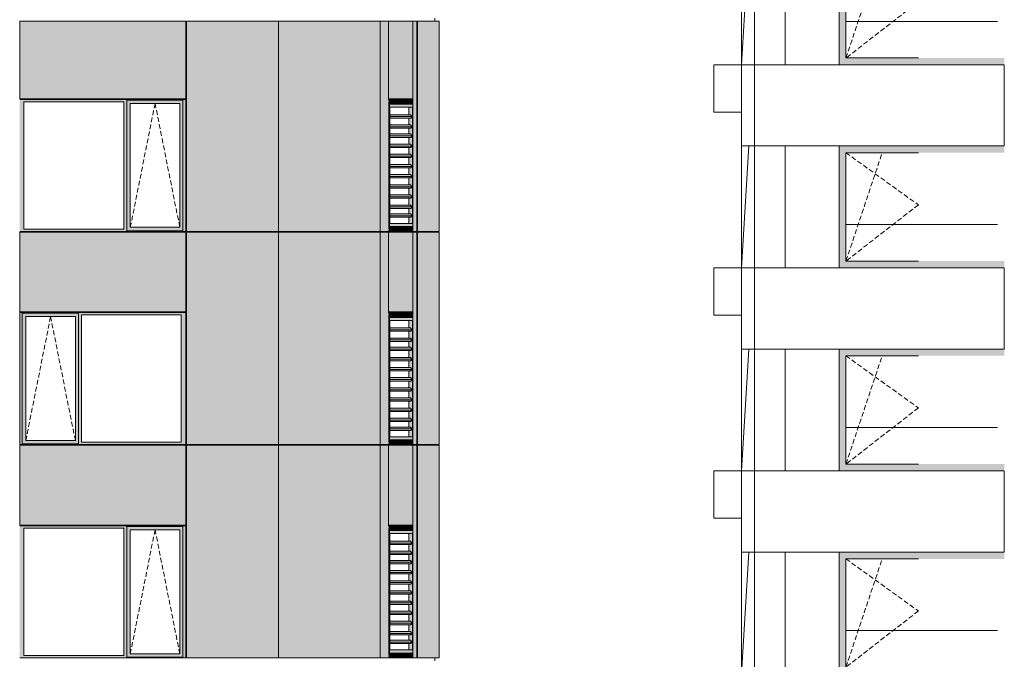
# Model space of a CAD drawing. Header units: millimetres. Extents: x -2957 to 755902, y -5565 to 302042.
# Tile 17 of 65: x 13767 to 28316, y 39276 to 48726. Entities that reach past the tile are written whole.
import ezdxf

# ---------------------------------------------------------------- set-up
doc = ezdxf.new("R2010")
doc.units = ezdxf.units.MM
doc.header["$MEASUREMENT"] = 0
doc.header["$XCLIPFRAME"] = 0
doc.linetypes.add('OO_EOIAAY', pattern=[105.833361, 70.555568, -35.277793])
doc.layers.add('0_Ном._пера__1', color=7, linetype='Continuous', lineweight=0)
doc.layers.add('0_Ном._пера__120', color=7, linetype='Continuous', lineweight=0)
doc.layers.add('0_Ном._пера__161', color=7, linetype='Continuous', lineweight=13, true_color=0x6a6a6a)
doc.layers.add('АР-Стены_внешние_.АР_Ном._пера__214', color=7, linetype='Continuous', lineweight=0, true_color=0xe2eaf1)
picture_1 = doc.add_image_def('image2.png', size_in_pixel=(725, 814))
picture_2 = doc.add_image_def('image4.png', size_in_pixel=(729, 823))
picture_3 = doc.add_image_def('image3.png', size_in_pixel=(734, 827))

msp = doc.modelspace()

# ---------------------------------------------------------------- hatches: boundary and pattern name
at = {"layer": '0_Ном._пера__1', "linetype": 'Continuous', "lineweight": 0, "true_color": 0x000000}
for points in [[(13767.129, 47548.425), (13767.129, 47513.425), (13829.5, 47513.425), (15304.782, 47513.425), (15348.928, 47513.425), (15348.928, 47538.425), (16177.889, 47538.425), (16177.889, 47513.425), (16222.035, 47513.425), (16222.035, 47548.425)], [(13829.5, 47513.425), (13767.129, 47513.425), (13767.129, 45633.425), (13829.5, 45633.425)], [(15348.928, 47513.425), (15304.782, 47513.425), (15304.782, 45633.425), (15348.928, 45633.425)], [(15348.928, 47538.425), (15348.928, 47488.425), (15402.827, 47488.425), (16133.686, 47488.425), (16177.889, 47488.425), (16177.889, 47538.425)], [(15348.928, 45658.425), (15401.857, 45658.425), (15401.857, 47488.425), (15348.928, 47488.425)], [(16133.686, 47488.425), (16133.686, 45658.425), (16177.889, 45658.425), (16177.889, 47488.425)], [(16177.889, 45633.425), (16222.035, 45633.425), (16222.035, 47513.425), (16177.889, 47513.425)], [(19214.502, 47548.425), (19219.291, 47508.425), (19305.145, 47508.425), (19305.145, 47548.425)], [(19219.291, 47508.425), (19214.502, 47548.425), (19214.502, 45598.422), (19219.291, 45638.422)], [(19295.217, 47508.425), (19219.291, 47508.425), (19219.291, 47478.425), (19295.217, 47478.425)], [(19219.291, 47478.425), (19219.291, 45668.422), (19232.812, 45668.422), (19232.812, 47478.425)], [(19438.912, 47508.425), (19295.217, 47508.425), (19295.217, 47478.425), (19438.912, 47478.425)], [(19448.84, 47508.425), (19448.84, 47548.425), (19305.145, 47548.425), (19305.145, 47508.425)], [(19438.912, 47508.425), (19438.912, 47478.425), (19555.76, 47478.425), (19559.352, 47508.425)], [(19575.616, 47548.425), (19448.84, 47548.425), (19448.84, 47508.425), (19569.28, 47508.425)], [(19559.352, 47508.425), (19555.76, 47478.425), (19559.352, 47478.425)], [(19559.352, 47508.425), (19559.352, 47478.425), (19569.28, 47478.425), (19569.28, 47508.425)], [(19569.28, 47478.425), (19570.42, 47478.425), (19575.616, 47478.425), (19575.616, 47548.425), (19569.28, 47508.425)], [(19238.2, 47293.888), (19567.496, 47293.888), (19539.415, 47322.172), (19238.2, 47322.172)], [(19238.2, 47272.675), (19546.435, 47272.675), (19567.496, 47293.888), (19238.2, 47293.888)], [(19238.2, 47143.888), (19567.496, 47143.888), (19539.415, 47172.172), (19238.2, 47172.172)], [(19567.496, 47143.888), (19238.2, 47143.888), (19238.2, 47122.675), (19546.435, 47122.675)], [(19238.2, 47008.888), (19567.496, 47008.888), (19539.415, 47037.172), (19238.2, 47037.172)], [(19238.2, 46987.675), (19546.435, 46987.675), (19567.496, 47008.888), (19238.2, 47008.888)], [(19238.2, 46858.888), (19567.496, 46858.888), (19539.415, 46887.172), (19238.2, 46887.172)], [(19238.2, 46837.675), (19546.435, 46837.675), (19567.496, 46858.888), (19238.2, 46858.888)], [(19238.2, 46708.888), (19567.496, 46708.888), (19539.415, 46737.172), (19238.2, 46737.172)], [(19238.2, 46687.675), (19546.435, 46687.675), (19567.496, 46708.888), (19238.2, 46708.888)], [(19238.2, 46558.888), (19567.496, 46558.888), (19539.415, 46587.172), (19238.2, 46587.172)], [(19567.496, 46558.888), (19238.2, 46558.888), (19238.2, 46537.675), (19546.435, 46537.675)], [(19238.2, 46408.888), (19567.496, 46408.888), (19539.415, 46437.172), (19238.2, 46437.172)], [(19567.496, 46408.888), (19238.2, 46408.888), (19238.2, 46387.675), (19546.435, 46387.675)], [(19238.2, 46258.888), (19567.496, 46258.888), (19539.415, 46287.172), (19238.2, 46287.172)], [(19238.2, 46237.675), (19546.435, 46237.675), (19567.496, 46258.888), (19238.2, 46258.888)], [(19238.2, 46108.888), (19567.496, 46108.888), (19539.415, 46137.172), (19238.2, 46137.172)], [(19238.2, 46087.675), (19546.435, 46087.675), (19567.496, 46108.888), (19238.2, 46108.888)], [(19238.2, 45958.888), (19567.496, 45958.888), (19539.415, 45987.172), (19238.2, 45987.172)], [(19567.496, 45958.888), (19238.2, 45958.888), (19238.2, 45937.675), (19546.435, 45937.675)], [(19238.2, 45828.882), (19567.496, 45828.882), (19539.415, 45857.166), (19238.2, 45857.166)], [(19238.2, 45807.669), (19546.435, 45807.669), (19567.496, 45828.882), (19238.2, 45828.882)], [(13767.129, 45598.425), (16222.035, 45598.425), (16222.035, 45633.425), (16177.889, 45633.425), (16177.889, 45608.425), (15348.928, 45608.425), (15348.928, 45633.425), (15304.782, 45633.425), (13829.5, 45633.425), (13767.129, 45633.425)], [(15348.928, 45658.425), (15348.928, 45608.425), (16177.889, 45608.425), (16177.889, 45658.425), (16133.686, 45658.425), (15402.827, 45658.425)], [(19219.291, 45638.422), (19214.502, 45598.422), (19305.145, 45598.422), (19305.145, 45638.422)], [(19219.291, 45668.422), (19219.291, 45638.422), (19295.217, 45638.422), (19295.217, 45668.422)], [(19295.217, 45638.422), (19438.912, 45638.422), (19438.912, 45668.422), (19295.217, 45668.422)], [(19305.145, 45638.422), (19305.145, 45598.422), (19448.84, 45598.422), (19448.84, 45638.422)], [(19438.912, 45668.422), (19438.912, 45638.422), (19559.352, 45638.422), (19555.76, 45668.422)], [(19448.84, 45638.422), (19448.84, 45598.422), (19575.616, 45598.422), (19569.28, 45638.422)], [(19555.76, 45668.422), (19559.352, 45638.422), (19559.352, 45668.422)], [(19559.352, 45638.422), (19569.28, 45638.422), (19569.28, 45668.422), (19559.352, 45668.422)], [(19569.28, 45638.422), (19575.616, 45598.422), (19575.616, 45668.422), (19569.28, 45668.422)], [(16222.035, 44398.425), (13767.129, 44398.425), (13767.129, 44363.425), (13804.975, 44363.425), (13804.975, 44388.425), (14633.935, 44388.425), (14633.935, 44363.425), (14678.081, 44363.425), (16153.363, 44363.425), (16222.035, 44363.425)], [(13804.975, 44338.425), (13858.874, 44338.425), (14589.732, 44338.425), (14633.935, 44338.425), (14633.935, 44388.425), (13804.975, 44388.425)], [(19214.502, 44398.425), (19219.291, 44358.425), (19305.145, 44358.425), (19305.145, 44398.425)], [(19219.291, 44358.425), (19214.502, 44398.425), (19214.502, 42448.422), (19219.291, 42488.422)], [(19448.84, 44358.425), (19448.84, 44398.425), (19305.145, 44398.425), (19305.145, 44358.425)], [(19575.616, 44398.425), (19448.84, 44398.425), (19448.84, 44358.425), (19569.28, 44358.425)], [(19569.28, 44328.425), (19570.42, 44328.425), (19575.616, 44328.425), (19575.616, 44398.425), (19569.28, 44358.425)], [(13804.975, 44363.425), (13767.129, 44363.425), (13767.129, 42483.425), (13804.975, 42483.425)], [(13804.975, 44338.425), (13804.975, 42508.425), (13857.904, 42508.425), (13857.904, 44338.425)], [(14589.732, 42508.425), (14633.935, 42508.425), (14633.935, 44338.425), (14589.732, 44338.425)], [(14633.935, 42483.425), (14678.081, 42483.425), (14678.081, 44363.425), (14633.935, 44363.425)], [(16153.363, 42483.425), (16222.035, 42483.425), (16222.035, 44363.425), (16153.363, 44363.425)], [(19295.217, 44358.425), (19219.291, 44358.425), (19219.291, 44328.425), (19295.217, 44328.425)], [(19219.291, 44328.425), (19219.291, 42518.422), (19232.812, 42518.422), (19232.812, 44328.425)], [(19438.912, 44358.425), (19295.217, 44358.425), (19295.217, 44328.425), (19438.912, 44328.425)], [(19438.912, 44358.425), (19438.912, 44328.425), (19555.76, 44328.425), (19559.352, 44358.425)], [(19559.352, 44358.425), (19555.76, 44328.425), (19559.352, 44328.425)], [(19559.352, 44358.425), (19559.352, 44328.425), (19569.28, 44328.425), (19569.28, 44358.425)], [(19238.2, 44143.888), (19567.496, 44143.888), (19539.415, 44172.173), (19238.2, 44172.173)], [(19238.2, 44122.675), (19546.435, 44122.675), (19567.496, 44143.888), (19238.2, 44143.888)], [(19238.2, 43993.888), (19567.496, 43993.888), (19539.415, 44022.173), (19238.2, 44022.173)], [(19567.496, 43993.888), (19238.2, 43993.888), (19238.2, 43972.675), (19546.435, 43972.675)], [(19238.2, 43858.888), (19567.496, 43858.888), (19539.415, 43887.172), (19238.2, 43887.172)], [(19238.2, 43837.675), (19546.435, 43837.675), (19567.496, 43858.888), (19238.2, 43858.888)], [(19238.2, 43708.888), (19567.496, 43708.888), (19539.415, 43737.173), (19238.2, 43737.173)], [(19238.2, 43687.675), (19546.435, 43687.675), (19567.496, 43708.888), (19238.2, 43708.888)], [(19238.2, 43558.888), (19567.496, 43558.888), (19539.415, 43587.173), (19238.2, 43587.173)], [(19238.2, 43537.675), (19546.435, 43537.675), (19567.496, 43558.888), (19238.2, 43558.888)], [(19238.2, 43408.888), (19567.496, 43408.888), (19539.415, 43437.173), (19238.2, 43437.173)], [(19567.496, 43408.888), (19238.2, 43408.888), (19238.2, 43387.675), (19546.435, 43387.675)], [(19238.2, 43258.888), (19567.496, 43258.888), (19539.415, 43287.173), (19238.2, 43287.173)], [(19567.496, 43258.888), (19238.2, 43258.888), (19238.2, 43237.675), (19546.435, 43237.675)], [(19238.2, 43108.888), (19567.496, 43108.888), (19539.415, 43137.172), (19238.2, 43137.172)], [(19238.2, 43087.675), (19546.435, 43087.675), (19567.496, 43108.888), (19238.2, 43108.888)], [(19238.2, 42958.888), (19567.496, 42958.888), (19539.415, 42987.173), (19238.2, 42987.173)], [(19238.2, 42937.675), (19546.435, 42937.675), (19567.496, 42958.888), (19238.2, 42958.888)], [(19238.2, 42808.888), (19567.496, 42808.888), (19539.415, 42837.173), (19238.2, 42837.173)], [(19567.496, 42808.888), (19238.2, 42808.888), (19238.2, 42787.675), (19546.435, 42787.675)], [(19238.2, 42678.882), (19567.496, 42678.882), (19539.415, 42707.166), (19238.2, 42707.166)], [(19238.2, 42657.669), (19546.435, 42657.669), (19567.496, 42678.882), (19238.2, 42678.882)], [(13767.129, 42483.425), (13767.129, 42448.425), (16222.035, 42448.425), (16222.035, 42483.425), (16153.363, 42483.425), (14678.081, 42483.425), (14633.935, 42483.425), (14633.935, 42458.425), (13804.975, 42458.425), (13804.975, 42483.425)], [(13804.975, 42508.425), (13804.975, 42458.425), (14633.935, 42458.425), (14633.935, 42508.425), (14589.732, 42508.425), (13858.874, 42508.425)], [(19219.291, 42488.422), (19214.502, 42448.422), (19305.145, 42448.422), (19305.145, 42488.422)], [(19219.291, 42518.422), (19219.291, 42488.422), (19295.217, 42488.422), (19295.217, 42518.422)], [(19295.217, 42488.422), (19438.912, 42488.422), (19438.912, 42518.422), (19295.217, 42518.422)], [(19305.145, 42488.422), (19305.145, 42448.422), (19448.84, 42448.422), (19448.84, 42488.422)], [(19438.912, 42518.422), (19438.912, 42488.422), (19559.352, 42488.422), (19555.76, 42518.422)], [(19448.84, 42488.422), (19448.84, 42448.422), (19575.616, 42448.422), (19569.28, 42488.422)], [(19555.76, 42518.422), (19559.352, 42488.422), (19559.352, 42518.422)], [(19559.352, 42488.422), (19569.28, 42488.422), (19569.28, 42518.422), (19559.352, 42518.422)], [(19569.28, 42488.422), (19575.616, 42448.422), (19575.616, 42518.422), (19569.28, 42518.423)], [(13767.129, 41248.424), (13767.129, 41213.425), (13829.5, 41213.425), (15304.782, 41213.425), (15348.928, 41213.425), (15348.928, 41238.424), (16177.889, 41238.424), (16177.889, 41213.425), (16222.035, 41213.425), (16222.035, 41248.424)], [(13829.5, 41213.425), (13767.129, 41213.425), (13767.129, 39333.425), (13829.5, 39333.425)], [(15348.928, 41213.425), (15304.782, 41213.425), (15304.782, 39333.425), (15348.928, 39333.425)], [(15348.928, 41238.424), (15348.928, 41188.425), (15402.827, 41188.425), (16133.686, 41188.425), (16177.889, 41188.425), (16177.889, 41238.424)], [(15348.928, 39358.425), (15401.857, 39358.425), (15401.857, 41188.425), (15348.928, 41188.425)], [(16133.686, 41188.425), (16133.686, 39358.425), (16177.889, 39358.425), (16177.889, 41188.425)], [(16177.889, 39333.425), (16222.035, 39333.425), (16222.035, 41213.425), (16177.889, 41213.425)], [(19214.502, 41248.425), (19219.291, 41208.425), (19305.145, 41208.425), (19305.145, 41248.425)], [(19219.291, 41208.425), (19214.502, 41248.425), (19214.502, 39298.423), (19219.291, 39338.423)], [(19295.217, 41208.425), (19219.291, 41208.425), (19219.291, 41178.425), (19295.217, 41178.425)], [(19219.291, 41178.425), (19219.291, 39368.422), (19232.812, 39368.422), (19232.812, 41178.425)], [(19438.912, 41208.425), (19295.217, 41208.425), (19295.217, 41178.425), (19438.912, 41178.425)], [(19448.84, 41208.425), (19448.84, 41248.425), (19305.145, 41248.425), (19305.145, 41208.425)], [(19438.912, 41208.425), (19438.912, 41178.425), (19555.76, 41178.425), (19559.352, 41208.425)], [(19575.616, 41248.425), (19448.84, 41248.425), (19448.84, 41208.425), (19569.28, 41208.425)], [(19559.352, 41208.425), (19555.76, 41178.425), (19559.352, 41178.425)], [(19559.352, 41208.425), (19559.352, 41178.425), (19569.28, 41178.425), (19569.28, 41208.425)], [(19569.28, 41178.425), (19570.42, 41178.425), (19575.616, 41178.425), (19575.616, 41248.425), (19569.28, 41208.425)], [(19238.2, 40993.888), (19567.496, 40993.888), (19539.415, 41022.173), (19238.2, 41022.173)], [(19238.2, 40972.675), (19546.435, 40972.675), (19567.496, 40993.888), (19238.2, 40993.888)], [(19238.2, 40843.888), (19567.496, 40843.888), (19539.415, 40872.173), (19238.2, 40872.173)], [(19567.496, 40843.888), (19238.2, 40843.888), (19238.2, 40822.675), (19546.435, 40822.675)], [(19238.2, 40708.888), (19567.496, 40708.888), (19539.415, 40737.173), (19238.2, 40737.173)], [(19238.2, 40687.675), (19546.435, 40687.675), (19567.496, 40708.888), (19238.2, 40708.888)], [(19238.2, 40558.888), (19567.496, 40558.888), (19539.415, 40587.173), (19238.2, 40587.173)], [(19238.2, 40537.675), (19546.435, 40537.675), (19567.496, 40558.888), (19238.2, 40558.888)], [(19238.2, 40408.888), (19567.496, 40408.888), (19539.415, 40437.173), (19238.2, 40437.173)], [(19238.2, 40387.675), (19546.435, 40387.675), (19567.496, 40408.888), (19238.2, 40408.888)], [(19238.2, 40258.888), (19567.496, 40258.888), (19539.415, 40287.173), (19238.2, 40287.173)], [(19567.496, 40258.888), (19238.2, 40258.888), (19238.2, 40237.675), (19546.435, 40237.675)], [(19238.2, 40108.888), (19567.496, 40108.888), (19539.415, 40137.173), (19238.2, 40137.173)], [(19567.496, 40108.888), (19238.2, 40108.888), (19238.2, 40087.675), (19546.435, 40087.675)], [(19238.2, 39958.888), (19567.496, 39958.888), (19539.415, 39987.173), (19238.2, 39987.173)], [(19238.2, 39937.675), (19546.435, 39937.675), (19567.496, 39958.888), (19238.2, 39958.888)], [(19238.2, 39808.888), (19567.496, 39808.888), (19539.415, 39837.173), (19238.2, 39837.173)], [(19238.2, 39787.675), (19546.435, 39787.675), (19567.496, 39808.888), (19238.2, 39808.888)], [(19238.2, 39658.888), (19567.496, 39658.888), (19539.415, 39687.173), (19238.2, 39687.173)], [(19567.496, 39658.888), (19238.2, 39658.888), (19238.2, 39637.675), (19546.435, 39637.675)], [(19238.2, 39528.882), (19567.496, 39528.882), (19539.415, 39557.166), (19238.2, 39557.166)], [(19238.2, 39507.669), (19546.435, 39507.669), (19567.496, 39528.882), (19238.2, 39528.882)], [(13767.129, 39298.425), (16222.035, 39298.425), (16222.035, 39333.425), (16177.889, 39333.425), (16177.889, 39308.425), (15348.928, 39308.425), (15348.928, 39333.425), (15304.782, 39333.425), (13829.5, 39333.425), (13767.129, 39333.425)], [(15348.928, 39358.425), (15348.928, 39308.425), (16177.889, 39308.425), (16177.889, 39358.425), (16133.686, 39358.425), (15402.827, 39358.425)], [(19219.291, 39338.423), (19214.502, 39298.423), (19305.145, 39298.423), (19305.145, 39338.423)], [(19219.291, 39368.423), (19219.291, 39338.423), (19295.217, 39338.423), (19295.217, 39368.423)], [(19295.217, 39338.423), (19438.912, 39338.423), (19438.912, 39368.423), (19295.217, 39368.423)], [(19305.145, 39338.423), (19305.145, 39298.423), (19448.84, 39298.423), (19448.84, 39338.423)], [(19438.912, 39368.423), (19438.912, 39338.423), (19559.352, 39338.423), (19555.76, 39368.423)], [(19448.84, 39338.423), (19448.84, 39298.423), (19575.616, 39298.422), (19569.28, 39338.423)], [(19555.76, 39368.423), (19559.352, 39338.423), (19559.352, 39368.423)], [(19559.352, 39338.423), (19569.28, 39338.423), (19569.28, 39368.423), (19559.352, 39368.423)], [(19569.28, 39338.423), (19575.616, 39298.422), (19575.616, 39368.422), (19569.28, 39368.423)]]:
    msp.add_hatch(color=18, dxfattribs=at).paths.add_polyline_path(points)
h = msp.add_hatch(color=18, dxfattribs=at)
h.paths.add_polyline_path([(19232.812, 45668.422), (19575.616, 45668.422), (19575.616, 47478.425), (19232.812, 47478.425)])
h.paths.add_polyline_path([(19238.2, 45713.422), (19238.2, 47433.425), (19570.228, 47433.425), (19570.228, 45713.422)], flags=0)
h = msp.add_hatch(color=18, dxfattribs=at)
h.paths.add_polyline_path([(19515.623, 45807.669), (19515.623, 45713.422), (19570.228, 45713.422), (19570.228, 47433.425), (19515.623, 47433.425), (19515.623, 47428.173), (19515.623, 47358.676), (19515.623, 47322.172), (19539.415, 47322.172), (19567.496, 47293.888), (19546.435, 47272.675), (19515.623, 47272.675), (19515.623, 47172.172), (19539.415, 47172.172), (19560.05, 47151.388), (19546.435, 47137.675), (19515.623, 47137.675), (19515.623, 47122.675), (19515.623, 47037.172), (19515.623, 47022.172), (19539.415, 47022.172), (19541.968, 47034.601), (19567.496, 47008.888), (19546.435, 46987.675), (19515.623, 46987.675), (19515.623, 46887.172), (19539.415, 46887.172), (19567.496, 46858.888), (19546.435, 46837.675), (19515.623, 46837.675), (19515.623, 46737.172), (19539.415, 46737.172), (19567.496, 46708.888), (19546.435, 46687.675), (19515.623, 46687.675), (19515.623, 46587.172), (19539.415, 46587.172), (19567.496, 46558.888), (19546.435, 46537.675), (19515.623, 46537.675), (19515.623, 46437.172), (19539.415, 46437.172), (19567.496, 46408.888), (19546.435, 46387.675), (19515.623, 46387.675), (19515.623, 46287.172), (19539.415, 46287.172), (19567.496, 46258.888), (19546.435, 46237.675), (19515.623, 46237.675), (19515.623, 46137.172), (19539.415, 46137.172), (19567.496, 46108.888), (19546.435, 46087.675), (19515.623, 46087.675), (19515.623, 45987.172), (19539.415, 45987.172), (19567.496, 45958.888), (19546.435, 45937.675), (19515.623, 45937.675), (19515.623, 45857.166), (19539.415, 45857.166), (19567.496, 45828.882), (19546.435, 45807.669)])
h.paths.add_polyline_path([(19563.611, 47139.975), (19564.943, 47146.459), (19567.496, 47143.888)], flags=0)
h = msp.add_hatch(color=18, dxfattribs=at)
h.paths.add_polyline_path([(19232.812, 42518.422), (19575.616, 42518.422), (19575.616, 44328.425), (19232.812, 44328.425)])
h.paths.add_polyline_path([(19238.2, 42563.422), (19238.2, 44283.425), (19570.228, 44283.425), (19570.228, 42563.422)], flags=0)
h = msp.add_hatch(color=18, dxfattribs=at)
h.paths.add_polyline_path([(19515.623, 42657.669), (19515.623, 42563.422), (19570.228, 42563.422), (19570.228, 44283.425), (19515.623, 44283.425), (19515.623, 44278.173), (19515.623, 44208.676), (19515.623, 44172.173), (19539.415, 44172.173), (19567.496, 44143.888), (19546.435, 44122.675), (19515.623, 44122.675), (19515.623, 44022.173), (19539.415, 44022.173), (19560.05, 44001.388), (19546.435, 43987.675), (19515.623, 43987.675), (19515.623, 43972.675), (19515.623, 43887.172), (19515.623, 43872.173), (19539.415, 43872.173), (19541.968, 43884.601), (19567.496, 43858.888), (19546.435, 43837.675), (19515.623, 43837.675), (19515.623, 43737.173), (19539.415, 43737.173), (19567.496, 43708.888), (19546.435, 43687.675), (19515.623, 43687.675), (19515.623, 43587.173), (19539.415, 43587.173), (19567.496, 43558.888), (19546.435, 43537.675), (19515.623, 43537.675), (19515.623, 43437.173), (19539.415, 43437.173), (19567.496, 43408.888), (19546.435, 43387.675), (19515.623, 43387.675), (19515.623, 43287.173), (19539.415, 43287.173), (19567.496, 43258.888), (19546.435, 43237.675), (19515.623, 43237.675), (19515.623, 43137.172), (19539.415, 43137.173), (19567.496, 43108.888), (19546.435, 43087.675), (19515.623, 43087.675), (19515.623, 42987.173), (19539.415, 42987.173), (19567.496, 42958.888), (19546.435, 42937.675), (19515.623, 42937.675), (19515.623, 42837.173), (19539.415, 42837.173), (19567.496, 42808.888), (19546.435, 42787.675), (19515.623, 42787.675), (19515.623, 42707.166), (19539.415, 42707.166), (19567.496, 42678.882), (19546.435, 42657.669)])
h.paths.add_polyline_path([(19563.611, 43989.976), (19564.943, 43996.46), (19567.496, 43993.888)], flags=0)
h = msp.add_hatch(color=18, dxfattribs=at)
h.paths.add_polyline_path([(19232.812, 39368.423), (19575.616, 39368.423), (19575.616, 41178.425), (19232.812, 41178.425)])
h.paths.add_polyline_path([(19238.2, 39413.422), (19238.2, 41133.425), (19570.228, 41133.425), (19570.228, 39413.422)], flags=0)
h = msp.add_hatch(color=18, dxfattribs=at)
h.paths.add_polyline_path([(19515.623, 39507.669), (19515.623, 39413.422), (19570.228, 39413.422), (19570.228, 41133.425), (19515.623, 41133.425), (19515.623, 41128.173), (19515.623, 41058.676), (19515.623, 41022.173), (19539.415, 41022.173), (19567.496, 40993.888), (19546.435, 40972.675), (19515.623, 40972.675), (19515.623, 40872.173), (19539.415, 40872.173), (19560.05, 40851.388), (19546.435, 40837.675), (19515.623, 40837.675), (19515.623, 40822.675), (19515.623, 40737.173), (19515.623, 40722.173), (19539.415, 40722.173), (19541.968, 40734.601), (19567.496, 40708.888), (19546.435, 40687.675), (19515.623, 40687.675), (19515.623, 40587.173), (19539.415, 40587.173), (19567.496, 40558.888), (19546.435, 40537.675), (19515.623, 40537.675), (19515.623, 40437.173), (19539.415, 40437.173), (19567.496, 40408.888), (19546.435, 40387.675), (19515.623, 40387.675), (19515.623, 40287.173), (19539.415, 40287.173), (19567.496, 40258.888), (19546.435, 40237.675), (19515.623, 40237.675), (19515.623, 40137.173), (19539.415, 40137.173), (19567.496, 40108.888), (19546.435, 40087.675), (19515.623, 40087.675), (19515.623, 39987.173), (19539.415, 39987.173), (19567.496, 39958.888), (19546.435, 39937.675), (19515.623, 39937.675), (19515.623, 39837.173), (19539.415, 39837.173), (19567.496, 39808.888), (19546.435, 39787.675), (19515.623, 39787.675), (19515.623, 39687.173), (19539.415, 39687.173), (19567.496, 39658.888), (19546.435, 39637.675), (19515.623, 39637.675), (19515.623, 39557.166), (19539.415, 39557.166), (19567.496, 39528.882), (19546.435, 39507.669)])
h.paths.add_polyline_path([(19563.611, 40839.976), (19564.943, 40846.46), (19567.496, 40843.888)], flags=0)
at = {"layer": '0_Ном._пера__161', "linetype": 'Continuous', "lineweight": 0, "true_color": 0x696969}
for points in [[(25876.222, 49760), (25876.222, 48160), (25976.2, 48160), (25976.2, 49760)], [(25876.222, 48159.999), (25876.222, 48060), (28315.988, 48060), (28315.988, 48159.999), (28216.2, 48159.999), (27146.2, 48159.999), (27046.2, 48159.999), (25976.2, 48159.999)], [(25876.222, 46759.999), (25976.2, 46759.999), (27046.2, 46759.999), (27146.2, 46759.999), (28216.2, 46759.999), (28315.988, 46759.999), (28315.988, 46859.999), (25876.222, 46859.999)], [(25876.222, 46759.999), (25876.222, 45159.999), (25976.2, 45159.999), (25976.2, 46759.999)], [(25876.222, 45159.999), (25876.222, 45059.999), (28315.988, 45059.999), (28315.988, 45159.999), (28216.2, 45159.999), (27146.2, 45159.999), (27046.2, 45159.999), (25976.2, 45159.999)], [(25876.222, 43759.999), (25976.2, 43759.999), (27046.2, 43759.999), (27146.2, 43759.999), (28216.2, 43759.999), (28315.988, 43759.999), (28315.988, 43859.999), (25876.222, 43859.999)], [(25876.222, 43759.999), (25876.222, 42159.999), (25976.2, 42159.999), (25976.2, 43759.999)], [(25876.222, 42159.999), (25876.222, 42059.999), (28315.988, 42059.999), (28315.988, 42159.999), (28216.2, 42159.999), (27146.2, 42159.999), (27046.2, 42159.999), (25976.2, 42159.999)], [(25876.222, 40759.999), (25976.2, 40759.999), (27046.2, 40759.999), (27146.2, 40759.999), (28216.2, 40759.999), (28315.988, 40759.999), (28315.988, 40859.999), (25876.222, 40859.999)], [(25876.222, 40759.999), (25876.222, 39159.999), (25976.2, 39159.999), (25976.2, 40759.999)]]:
    msp.add_hatch(color=251, dxfattribs=at).paths.add_polyline_path(points)
at = {"layer": 'АР-Стены_внешние_.АР_Ном._пера__214', "linetype": 'Continuous', "lineweight": 0, "true_color": 0xe5e8eb}
for points in [[(13767.129, 48703.425), (13767.129, 47558.425), (16222.035, 47558.425), (16222.035, 48703.425)], [(16232.035, 48703.425), (16232.035, 45598.425), (17589.311, 45598.425), (17589.311, 48703.425)], [(19093.827, 48703.425), (17589.311, 48703.425), (17589.311, 45598.425), (19093.827, 45598.425)], [(19093.827, 47557.963), (19214.502, 47557.963), (19214.502, 48703.425), (19093.827, 48703.425)], [(19214.502, 47557.963), (19575.616, 47557.963), (19575.616, 48703.425), (19214.502, 48703.425)], [(19575.616, 47557.963), (19635.825, 47557.963), (19635.825, 48703.425), (19575.616, 48703.425)], [(19645.825, 48703.425), (19645.825, 45598.425), (19964.374, 45598.425), (19964.374, 48703.425)], [(19093.827, 47557.963), (19093.827, 45598.425), (19214.502, 45598.425), (19214.502, 47557.963)], [(19575.616, 45668.425), (19575.616, 45598.425), (19635.825, 45598.425), (19635.825, 47557.963), (19575.616, 47557.963), (19575.616, 47478.425)], [(13767.129, 45588.425), (13767.129, 44408.425), (16222.314, 44408.425), (16222.314, 45588.425)], [(16232.035, 45588.425), (16232.035, 42448.425), (17589.311, 42448.425), (17589.311, 45588.425)], [(17589.311, 45588.425), (17589.311, 42448.425), (19093.827, 42448.425), (19093.827, 45588.425)], [(19093.827, 45588.425), (19093.827, 42448.425), (19214.502, 42448.425), (19214.502, 45588.425)], [(19214.502, 44408.425), (19575.616, 44408.425), (19575.616, 45588.425), (19214.502, 45588.425)], [(19575.616, 45588.425), (19575.616, 44398.425), (19635.825, 44398.425), (19635.825, 45588.425)], [(19645.825, 45588.425), (19645.825, 42448.425), (19964.374, 42448.425), (19964.374, 45588.425)], [(19635.825, 44398.425), (19575.616, 44398.425), (19575.616, 44328.425), (19575.616, 42518.425), (19575.616, 42448.425), (19635.825, 42448.425)], [(13767.129, 42438.425), (13767.129, 41258.425), (16222.035, 41258.425), (16222.035, 42438.425)], [(16232.035, 42438.425), (16232.035, 39298.425), (17589.311, 39298.425), (17589.311, 42438.425)], [(17589.311, 39298.425), (19093.827, 39298.425), (19093.827, 41248.872), (19093.827, 42438.425), (17589.311, 42438.425)], [(19093.827, 42438.425), (19093.827, 39298.425), (19214.502, 39298.425), (19214.502, 42438.425)], [(19214.502, 42438.425), (19214.502, 41258.425), (19575.616, 41258.425), (19575.616, 42438.425)], [(19575.616, 42438.425), (19575.616, 39298.425), (19635.825, 39298.425), (19635.825, 42438.425)], [(19645.825, 42438.425), (19645.825, 39298.425), (19964.374, 39298.425), (19964.374, 42438.425)]]:
    msp.add_hatch(color=254, dxfattribs=at).paths.add_polyline_path(points)

# ---------------------------------------------------------------- linework, layer by layer
at = {"layer": '0_Ном._пера__1', "color": 7, "linetype": 'Continuous', "lineweight": 0}
for p, q in [((24540.863, 49860), (24431.987, 48060)), ((25875.988, 49860), (25875.988, 48060)), ((19901.22, 48748.425), (19901.22, 48703.425)), ((13767.129, 47558.425), (13767.129, 48703.425)), ((13767.129, 48703.425), (16222.035, 48703.425)), ((16222.035, 47558.425), (16222.035, 48703.425)), ((16232.035, 47548.425), (16232.035, 48703.425)), ((16232.035, 48703.425), (19964.374, 48703.425)), ((17589.311, 45588.425), (17589.311, 48703.425)), ((19093.827, 48703.425), (19093.827, 45598.425)), ((19214.502, 48703.425), (19214.502, 47548.425)), ((19575.616, 48703.425), (19575.616, 47548.425)), ((19635.825, 45598.425), (19635.825, 48703.425)), ((19645.825, 47548.424), (19645.825, 48703.425)), ((19964.374, 45598.425), (19964.374, 48703.425)), ((25976.2, 48700), (28215.752, 48700)), ((24025.875, 47359.275), (24025.875, 48059.275)), ((24025.875, 48059.275), (24432.564, 48059.275)), ((13767.129, 47558.425), (16222.035, 47558.425)), ((13767.129, 47548.425), (16222.035, 47548.425)), ((13829.5, 47513.425), (13829.5, 45633.425)), ((15304.782, 47513.425), (13829.5, 47513.425)), ((15304.782, 45633.425), (15304.782, 47513.425)), ((16177.889, 47538.425), (15348.928, 47538.425)), ((15348.928, 47538.425), (15348.928, 47513.425)), ((15348.928, 47513.425), (15348.928, 45633.425)), ((15401.857, 45658.425), (15401.857, 47488.425)), ((15401.857, 47488.425), (16132.716, 47488.425)), ((16133.686, 47488.425), (16132.716, 47488.425)), ((16133.686, 45658.425), (16133.686, 47488.425)), ((16177.889, 47513.425), (16177.889, 47538.425)), ((16177.889, 47513.425), (16177.889, 45633.425)), ((16222.035, 47548.425), (16222.035, 47513.425)), ((16222.035, 47513.425), (16222.035, 45633.425)), ((16232.035, 45598.425), (16232.035, 47548.425)), ((19214.502, 47558.425), (19575.616, 47558.425)), ((19215.794, 47548.425), (19305.145, 47548.425)), ((19215.794, 47548.424), (19572.902, 47548.424)), ((19305.145, 47508.425), (19219.291, 47508.425)), ((19219.291, 47508.425), (19219.291, 45638.422)), ((19219.291, 47478.425), (19232.812, 47478.425)), ((19232.812, 45668.422), (19232.812, 47478.425)), ((19232.812, 47478.425), (19575.616, 47478.425)), ((19238.2, 45713.422), (19238.2, 47433.425)), ((19238.2, 47433.425), (19570.228, 47433.425)), ((19438.912, 47478.425), (19295.217, 47478.425)), ((19305.145, 47548.425), (19448.84, 47548.425)), ((19448.84, 47508.425), (19305.145, 47508.425)), ((19555.76, 47478.425), (19438.912, 47478.425)), ((19448.84, 47548.425), (19575.616, 47548.425)), ((19569.28, 47508.425), (19448.84, 47508.425)), ((19515.623, 47433.425), (19515.623, 47428.173)), ((19515.623, 47433.425), (19515.623, 47322.172)), ((19559.352, 47478.425), (19559.352, 47508.425)), ((19569.28, 47478.425), (19569.28, 47508.425)), ((19570.228, 47433.425), (19570.228, 45713.422)), ((19575.616, 47548.425), (19575.616, 47478.425)), ((19575.616, 47478.425), (19575.616, 45598.422)), ((19645.825, 47513.425), (19645.825, 47548.425)), ((19645.825, 45598.425), (19645.825, 47513.425)), ((19539.415, 47322.172), (19238.2, 47322.172)), ((19567.496, 47293.888), (19238.2, 47293.888)), ((19567.496, 47293.888), (19539.415, 47322.172)), ((19546.435, 47272.675), (19567.496, 47293.888)), ((24025.875, 47359.275), (24432.564, 47359.275)), ((19546.435, 47272.675), (19238.2, 47272.675)), ((19539.415, 47172.172), (19238.2, 47172.172)), ((19567.496, 47143.888), (19238.2, 47143.888)), ((19515.623, 47272.675), (19515.623, 47172.172)), ((19567.496, 47143.888), (19539.415, 47172.172)), ((19546.435, 47122.675), (19567.496, 47143.888)), ((19546.435, 47122.675), (19238.2, 47122.675)), ((19539.415, 47037.172), (19238.2, 47037.172)), ((19567.496, 47008.888), (19238.2, 47008.888)), ((19515.623, 47122.675), (19515.623, 47037.172)), ((19515.623, 47122.675), (19515.623, 47037.172)), ((19567.496, 47008.888), (19539.415, 47037.172)), ((19546.435, 46987.675), (19567.496, 47008.888)), ((19546.435, 46987.675), (19238.2, 46987.675)), ((19539.415, 46887.172), (19238.2, 46887.172)), ((19567.496, 46858.888), (19238.2, 46858.888)), ((19515.623, 46987.675), (19515.623, 46887.172)), ((19567.496, 46858.888), (19539.415, 46887.172)), ((19546.435, 46837.675), (19567.496, 46858.888)), ((24540.863, 46860), (24431.987, 45060)), ((25875.988, 46859.999), (25875.988, 45059.999)), ((19546.435, 46837.675), (19238.2, 46837.675)), ((19539.415, 46737.172), (19238.2, 46737.172)), ((19567.496, 46708.888), (19238.2, 46708.888)), ((19515.623, 46837.675), (19515.623, 46737.172)), ((19567.496, 46708.888), (19539.415, 46737.172)), ((19546.435, 46687.675), (19567.496, 46708.888)), ((19546.435, 46687.675), (19238.2, 46687.675)), ((19539.415, 46587.172), (19238.2, 46587.172)), ((19567.496, 46558.888), (19238.2, 46558.888)), ((19515.623, 46687.675), (19515.623, 46587.172)), ((19567.496, 46558.888), (19539.415, 46587.172)), ((19546.435, 46537.675), (19567.496, 46558.888)), ((19546.435, 46537.675), (19238.2, 46537.675)), ((19539.415, 46437.172), (19238.2, 46437.172)), ((19515.623, 46537.675), (19515.623, 46437.172)), ((19567.496, 46408.888), (19539.415, 46437.172)), ((19567.496, 46408.888), (19238.2, 46408.888)), ((19546.435, 46387.675), (19238.2, 46387.675)), ((19539.415, 46287.172), (19238.2, 46287.172)), ((19515.623, 46387.675), (19515.623, 46287.172)), ((19567.496, 46258.888), (19539.415, 46287.172)), ((19546.435, 46387.675), (19567.496, 46408.888)), ((19567.496, 46258.888), (19238.2, 46258.888)), ((19546.435, 46237.675), (19238.2, 46237.675)), ((19539.415, 46137.172), (19238.2, 46137.172)), ((19515.623, 46237.675), (19515.623, 46137.172)), ((19567.496, 46108.888), (19539.415, 46137.172)), ((19546.435, 46237.675), (19567.496, 46258.888)), ((19567.496, 46108.888), (19238.2, 46108.888)), ((19546.435, 46087.675), (19238.2, 46087.675)), ((19539.415, 45987.172), (19238.2, 45987.172)), ((19515.623, 46087.675), (19515.623, 45987.172)), ((19567.496, 45958.888), (19539.415, 45987.172)), ((19546.435, 46087.675), (19567.496, 46108.888)), ((19567.496, 45958.888), (19238.2, 45958.888)), ((19546.435, 45937.675), (19238.2, 45937.675)), ((19539.415, 45857.166), (19238.2, 45857.166)), ((19515.623, 45937.675), (19515.623, 45857.166)), ((19567.496, 45828.882), (19539.415, 45857.166)), ((19546.435, 45937.675), (19567.496, 45958.888)), ((19567.496, 45828.882), (19238.2, 45828.882)), ((19546.435, 45807.669), (19238.2, 45807.669)), ((19570.228, 45713.422), (19238.2, 45713.422)), ((19515.623, 45807.669), (19515.623, 45713.422)), ((19546.435, 45807.669), (19567.496, 45828.882)), ((25976.2, 45700), (28215.752, 45700)), ((16222.035, 45598.425), (13767.129, 45598.425)), ((13767.129, 44408.425), (13767.129, 45588.425)), ((13767.129, 45588.425), (16222.314, 45588.425)), ((13829.5, 45633.425), (15304.782, 45633.425)), ((15348.928, 45633.425), (15348.928, 45608.425)), ((15348.928, 45608.425), (16177.889, 45608.425)), ((16132.716, 45658.425), (15401.857, 45658.425)), ((16132.716, 45658.425), (16133.686, 45658.425)), ((16177.889, 45633.425), (16177.889, 45608.425)), ((16222.035, 45633.425), (16222.035, 45598.425)), ((16222.035, 44408.425), (16222.035, 45588.425)), ((16231.712, 45598.425), (19214.502, 45598.425)), ((19635.825, 45588.425), (16231.712, 45588.425)), ((16232.035, 44398.424), (16232.035, 45588.425)), ((17589.311, 39298.425), (17589.311, 45588.425)), ((19093.827, 45588.425), (19093.827, 39298.425)), ((19214.502, 45598.425), (19214.502, 44398.425)), ((19305.145, 45598.422), (19214.502, 45598.422)), ((19215.794, 45598.422), (19572.902, 45598.422)), ((19219.291, 45668.422), (19232.812, 45668.422)), ((19219.291, 45638.422), (19305.145, 45638.422)), ((19575.616, 45668.422), (19232.812, 45668.422)), ((19305.145, 45638.422), (19448.84, 45638.422)), ((19448.84, 45598.422), (19305.145, 45598.422)), ((19448.84, 45638.422), (19569.28, 45638.422)), ((19573.047, 45598.422), (19448.84, 45598.422)), ((19559.352, 45638.422), (19559.352, 45668.422)), ((19569.28, 45638.422), (19569.28, 45668.422)), ((19574.07, 45598.425), (19635.825, 45598.425)), ((19575.616, 45588.425), (19575.616, 44398.425)), ((19635.825, 45588.425), (19635.825, 42448.425)), ((19645.825, 45598.425), (19964.374, 45598.425)), ((19964.374, 45588.425), (19645.825, 45588.425)), ((19645.825, 44398.425), (19645.825, 45588.425)), ((19901.22, 45598.425), (19901.22, 45588.425)), ((19964.374, 44398.424), (19964.374, 45588.425)), ((24025.875, 44359.275), (24025.875, 45059.275)), ((24025.875, 45059.275), (24432.564, 45059.275)), ((13767.129, 44408.425), (16222.314, 44408.425)), ((16222.035, 44398.425), (13767.129, 44398.425)), ((13767.129, 44398.425), (13767.129, 42448.425)), ((13804.975, 44388.425), (14633.935, 44388.425)), ((13804.975, 44363.425), (13804.975, 44388.425)), ((14633.935, 44388.425), (14633.935, 44363.425)), ((16222.035, 44363.425), (16222.035, 44398.425)), ((16232.035, 42448.425), (16232.035, 44398.424)), ((19214.502, 44408.425), (19575.616, 44408.425)), ((19215.794, 44398.425), (19572.902, 44398.425)), ((19215.794, 44398.425), (19305.145, 44398.425)), ((19305.145, 44398.425), (19448.84, 44398.425)), ((19448.84, 44398.425), (19575.616, 44398.425)), ((19575.616, 44398.425), (19575.616, 44328.425)), ((19645.825, 44398.425), (19645.825, 42483.425)), ((19964.374, 42448.425), (19964.374, 44398.424)), ((13804.975, 44363.425), (13804.975, 42458.425)), ((14588.763, 44338.425), (13857.904, 44338.425)), ((13857.904, 44338.425), (13857.904, 42508.425)), ((14588.763, 44338.425), (14589.732, 44338.425)), ((14589.732, 44338.425), (14589.732, 42508.425)), ((14633.935, 44363.425), (14633.935, 42483.425)), ((14678.081, 42483.425), (14678.081, 44363.425)), ((14678.081, 44363.425), (16153.363, 44363.425)), ((16153.363, 44363.425), (16153.363, 42483.425)), ((16222.035, 42483.425), (16222.035, 44363.425)), ((19305.145, 44358.425), (19219.291, 44358.425)), ((19219.291, 44358.425), (19219.291, 42488.422)), ((19219.291, 44328.425), (19232.812, 44328.425)), ((19232.812, 42518.422), (19232.812, 44328.425)), ((19232.812, 44328.425), (19575.616, 44328.425)), ((19238.2, 42563.422), (19238.2, 44283.425)), ((19238.2, 44283.425), (19570.228, 44283.425)), ((19438.912, 44328.425), (19295.217, 44328.425)), ((19448.84, 44358.425), (19305.145, 44358.425)), ((19555.76, 44328.425), (19438.912, 44328.425)), ((19569.28, 44358.425), (19448.84, 44358.425)), ((19515.623, 44283.425), (19515.623, 44278.173)), ((19515.623, 44283.425), (19515.623, 44172.173)), ((19559.352, 44328.425), (19559.352, 44358.425)), ((19569.28, 44328.425), (19569.28, 44358.425)), ((19570.228, 44283.425), (19570.228, 42563.422)), ((19575.616, 44328.425), (19575.616, 42448.422)), ((24025.875, 44359.275), (24432.564, 44359.275)), ((19539.415, 44172.173), (19238.2, 44172.173)), ((19567.496, 44143.888), (19238.2, 44143.888)), ((19546.435, 44122.675), (19238.2, 44122.675)), ((19515.623, 44122.675), (19515.623, 44022.173)), ((19567.496, 44143.888), (19539.415, 44172.173)), ((19546.435, 44122.675), (19567.496, 44143.888)), ((19539.415, 44022.173), (19238.2, 44022.173)), ((19567.496, 43993.888), (19238.2, 43993.888)), ((19546.435, 43972.675), (19238.2, 43972.675)), ((19515.623, 43972.675), (19515.623, 43887.172)), ((19515.623, 43972.675), (19515.623, 43887.172)), ((19567.496, 43993.888), (19539.415, 44022.173)), ((19546.435, 43972.675), (19567.496, 43993.888)), ((19539.415, 43887.172), (19238.2, 43887.172)), ((19567.496, 43858.888), (19238.2, 43858.888)), ((19546.435, 43837.675), (19238.2, 43837.675)), ((19515.623, 43837.675), (19515.623, 43737.173)), ((19567.496, 43858.888), (19539.415, 43887.172)), ((19546.435, 43837.675), (19567.496, 43858.888)), ((24540.863, 43860), (24431.987, 42060)), ((25875.988, 43859.999), (25875.988, 42059.999)), ((19539.415, 43737.173), (19238.2, 43737.173)), ((19567.496, 43708.888), (19238.2, 43708.888)), ((19546.435, 43687.675), (19238.2, 43687.675)), ((19515.623, 43687.675), (19515.623, 43587.173)), ((19567.496, 43708.888), (19539.415, 43737.173)), ((19546.435, 43687.675), (19567.496, 43708.888)), ((19539.415, 43587.173), (19238.2, 43587.173)), ((19567.496, 43558.888), (19238.2, 43558.888)), ((19546.435, 43537.675), (19238.2, 43537.675)), ((19515.623, 43537.675), (19515.623, 43437.173)), ((19567.496, 43558.888), (19539.415, 43587.173)), ((19546.435, 43537.675), (19567.496, 43558.888)), ((19539.415, 43437.173), (19238.2, 43437.173)), ((19567.496, 43408.888), (19238.2, 43408.888)), ((19546.435, 43387.675), (19238.2, 43387.675)), ((19515.623, 43387.675), (19515.623, 43287.173)), ((19567.496, 43408.888), (19539.415, 43437.173)), ((19546.435, 43387.675), (19567.496, 43408.888)), ((19539.415, 43287.173), (19238.2, 43287.173)), ((19567.496, 43258.888), (19238.2, 43258.888)), ((19546.435, 43237.675), (19238.2, 43237.675)), ((19515.623, 43237.675), (19515.623, 43137.172)), ((19567.496, 43258.888), (19539.415, 43287.173)), ((19546.435, 43237.675), (19567.496, 43258.888)), ((19539.415, 43137.172), (19238.2, 43137.172)), ((19567.496, 43108.888), (19238.2, 43108.888)), ((19546.435, 43087.675), (19238.2, 43087.675)), ((19515.623, 43087.675), (19515.623, 42987.173)), ((19567.496, 43108.888), (19539.415, 43137.172)), ((19546.435, 43087.675), (19567.496, 43108.888)), ((19539.415, 42987.173), (19238.2, 42987.173)), ((19567.496, 42958.888), (19238.2, 42958.888)), ((19546.435, 42937.675), (19238.2, 42937.675)), ((19515.623, 42937.675), (19515.623, 42837.173)), ((19567.496, 42958.888), (19539.415, 42987.173)), ((19546.435, 42937.675), (19567.496, 42958.888)), ((19539.415, 42837.173), (19238.2, 42837.173)), ((19567.496, 42808.888), (19238.2, 42808.888)), ((19546.435, 42787.675), (19238.2, 42787.675)), ((19515.623, 42787.675), (19515.623, 42707.166)), ((19567.496, 42808.888), (19539.415, 42837.173)), ((19546.435, 42787.675), (19567.496, 42808.888)), ((19539.415, 42707.166), (19238.2, 42707.166)), ((19567.496, 42678.882), (19238.2, 42678.882)), ((19546.435, 42657.669), (19238.2, 42657.669)), ((19515.623, 42657.669), (19515.623, 42563.422)), ((19567.496, 42678.882), (19539.415, 42707.166)), ((19546.435, 42657.669), (19567.496, 42678.882)), ((25976.2, 42700), (28215.752, 42700)), ((13857.904, 42508.425), (14588.763, 42508.425)), ((14589.732, 42508.425), (14588.763, 42508.425)), ((14633.935, 42483.425), (14633.935, 42458.425)), ((16153.363, 42483.425), (14678.081, 42483.425)), ((16222.035, 42448.425), (16222.035, 42483.425)), ((19219.291, 42518.422), (19232.812, 42518.422)), ((19219.291, 42488.422), (19305.145, 42488.422)), ((19575.616, 42518.422), (19232.812, 42518.422)), ((19570.228, 42563.422), (19238.2, 42563.422)), ((19305.145, 42488.422), (19448.84, 42488.422)), ((19448.84, 42488.422), (19569.28, 42488.422)), ((19559.352, 42488.422), (19559.352, 42518.422)), ((19569.28, 42488.422), (19569.28, 42518.422)), ((19645.825, 42483.425), (19645.825, 42448.425)), ((13767.129, 42448.425), (16222.035, 42448.425)), ((13767.129, 41258.425), (13767.129, 42438.425)), ((16222.035, 42438.425), (13767.129, 42438.425)), ((14633.935, 42458.425), (13804.975, 42458.425)), ((16222.035, 41258.425), (16222.035, 42438.425)), ((16231.712, 42448.425), (19635.825, 42448.425)), ((16232.035, 41248.425), (16232.035, 42438.425)), ((19964.374, 42438.425), (16232.035, 42438.425)), ((19305.145, 42448.422), (19214.502, 42448.422)), ((19214.502, 42438.425), (19214.502, 41248.425)), ((19215.794, 42448.422), (19572.902, 42448.422)), ((19448.84, 42448.422), (19305.145, 42448.422)), ((19573.047, 42448.422), (19448.84, 42448.422)), ((19575.616, 42438.425), (19575.616, 41248.425)), ((19635.825, 39298.425), (19635.825, 42438.425)), ((19645.825, 42448.425), (19964.374, 42448.425)), ((19645.825, 41248.425), (19645.825, 42438.425)), ((19901.22, 42448.425), (19901.22, 42438.425)), ((19964.374, 39298.425), (19964.374, 42438.425)), ((24025.875, 41359.275), (24025.875, 42059.275)), ((24025.875, 42059.275), (24432.564, 42059.275)), ((24025.875, 41359.275), (24432.564, 41359.275)), ((13767.129, 41258.425), (16222.035, 41258.425)), ((13767.129, 41248.425), (16222.035, 41248.425)), ((13829.5, 41213.425), (13829.5, 39333.425)), ((15304.782, 41213.425), (13829.5, 41213.425)), ((15304.782, 39333.425), (15304.782, 41213.425)), ((16177.889, 41238.424), (15348.928, 41238.424)), ((15348.928, 41238.424), (15348.928, 41213.425)), ((15348.928, 41213.425), (15348.928, 39333.425)), ((15401.857, 39358.425), (15401.857, 41188.425)), ((15401.857, 41188.425), (16132.716, 41188.425)), ((16133.686, 41188.425), (16132.716, 41188.425)), ((16133.686, 39358.425), (16133.686, 41188.425)), ((16177.889, 41213.425), (16177.889, 41238.424)), ((16177.889, 41213.425), (16177.889, 39333.425)), ((16222.035, 41248.425), (16222.035, 41213.425)), ((16222.035, 41213.425), (16222.035, 39333.425)), ((16232.035, 39298.425), (16232.035, 41248.425)), ((19214.502, 41258.425), (19575.616, 41258.425)), ((19215.794, 41248.425), (19572.902, 41248.425)), ((19215.794, 41248.425), (19305.145, 41248.425)), ((19305.145, 41208.425), (19219.291, 41208.425)), ((19219.291, 41208.425), (19219.291, 39338.423)), ((19219.291, 41178.425), (19232.812, 41178.425)), ((19232.812, 39368.423), (19232.812, 41178.425)), ((19232.812, 41178.425), (19575.616, 41178.425)), ((19438.912, 41178.425), (19295.217, 41178.425)), ((19305.145, 41248.425), (19448.84, 41248.425)), ((19448.84, 41208.425), (19305.145, 41208.425)), ((19555.76, 41178.425), (19438.912, 41178.425)), ((19448.84, 41248.425), (19575.616, 41248.425)), ((19569.28, 41208.425), (19448.84, 41208.425)), ((19559.352, 41178.425), (19559.352, 41208.425)), ((19569.28, 41178.425), (19569.28, 41208.425)), ((19575.616, 41248.425), (19575.616, 41178.425)), ((19575.616, 41178.425), (19575.616, 39298.422)), ((19645.825, 39298.425), (19645.825, 41248.425)), ((19238.2, 39413.422), (19238.2, 41133.425)), ((19238.2, 41133.425), (19570.228, 41133.425)), ((19515.623, 41133.425), (19515.623, 41128.173)), ((19515.623, 41133.425), (19515.623, 41022.173)), ((19570.228, 41133.425), (19570.228, 39413.422)), ((19539.415, 41022.173), (19238.2, 41022.173)), ((19567.496, 40993.888), (19238.2, 40993.888)), ((19546.435, 40972.675), (19238.2, 40972.675)), ((19515.623, 40972.675), (19515.623, 40872.173)), ((19567.496, 40993.888), (19539.415, 41022.173)), ((19546.435, 40972.675), (19567.496, 40993.888)), ((19539.415, 40872.173), (19238.2, 40872.173)), ((19567.496, 40843.888), (19238.2, 40843.888)), ((19546.435, 40822.675), (19238.2, 40822.675)), ((19539.415, 40737.173), (19238.2, 40737.173)), ((19515.623, 40822.675), (19515.623, 40737.173)), ((19515.623, 40822.675), (19515.623, 40737.173)), ((19567.496, 40843.888), (19539.415, 40872.173)), ((19567.496, 40708.888), (19539.415, 40737.173)), ((19546.435, 40822.675), (19567.496, 40843.888)), ((24542.902, 40860), (24434.026, 39060)), ((25875.988, 40859.999), (25875.988, 39059.999)), ((19567.496, 40708.888), (19238.2, 40708.888)), ((19546.435, 40687.675), (19238.2, 40687.675)), ((19515.623, 40687.675), (19515.623, 40587.173)), ((19546.435, 40687.675), (19567.496, 40708.888)), ((19539.415, 40587.173), (19238.2, 40587.173)), ((19567.496, 40558.888), (19238.2, 40558.888)), ((19546.435, 40537.675), (19238.2, 40537.675)), ((19515.623, 40537.675), (19515.623, 40437.173)), ((19567.496, 40558.888), (19539.415, 40587.173)), ((19546.435, 40537.675), (19567.496, 40558.888)), ((19539.415, 40437.173), (19238.2, 40437.173)), ((19567.496, 40408.888), (19238.2, 40408.888)), ((19546.435, 40387.675), (19238.2, 40387.675)), ((19515.623, 40387.675), (19515.623, 40287.173)), ((19567.496, 40408.888), (19539.415, 40437.173)), ((19546.435, 40387.675), (19567.496, 40408.888)), ((19539.415, 40287.173), (19238.2, 40287.173)), ((19567.496, 40258.888), (19238.2, 40258.888)), ((19546.435, 40237.675), (19238.2, 40237.675)), ((19515.623, 40237.675), (19515.623, 40137.173)), ((19567.496, 40258.888), (19539.415, 40287.173)), ((19546.435, 40237.675), (19567.496, 40258.888)), ((19539.415, 40137.173), (19238.2, 40137.173)), ((19567.496, 40108.888), (19238.2, 40108.888)), ((19546.435, 40087.675), (19238.2, 40087.675)), ((19515.623, 40087.675), (19515.623, 39987.173)), ((19567.496, 40108.888), (19539.415, 40137.173)), ((19546.435, 40087.675), (19567.496, 40108.888)), ((19539.415, 39987.173), (19238.2, 39987.173)), ((19567.496, 39958.888), (19238.2, 39958.888)), ((19546.435, 39937.675), (19238.2, 39937.675)), ((19515.623, 39937.675), (19515.623, 39837.173)), ((19567.496, 39958.888), (19539.415, 39987.173)), ((19546.435, 39937.675), (19567.496, 39958.888)), ((19539.415, 39837.173), (19238.2, 39837.173)), ((19567.496, 39808.888), (19238.2, 39808.888)), ((19546.435, 39787.675), (19238.2, 39787.675)), ((19515.623, 39787.675), (19515.623, 39687.173)), ((19567.496, 39808.888), (19539.415, 39837.173)), ((19546.435, 39787.675), (19567.496, 39808.888)), ((19539.415, 39687.173), (19238.2, 39687.173)), ((19567.496, 39658.888), (19238.2, 39658.888)), ((19546.435, 39637.675), (19238.2, 39637.675)), ((19515.623, 39637.675), (19515.623, 39557.166)), ((19567.496, 39658.888), (19539.415, 39687.173)), ((19546.435, 39637.675), (19567.496, 39658.888)), ((25976.2, 39700), (28215.752, 39700)), ((19539.415, 39557.166), (19238.2, 39557.166)), ((19567.496, 39528.882), (19238.2, 39528.882)), ((19546.435, 39507.669), (19238.2, 39507.669)), ((19515.623, 39507.669), (19515.623, 39413.422)), ((19567.496, 39528.882), (19539.415, 39557.166)), ((19546.435, 39507.669), (19567.496, 39528.882)), ((16222.035, 39298.425), (13767.129, 39298.425)), ((13829.5, 39333.425), (15304.782, 39333.425)), ((15348.928, 39333.425), (15348.928, 39308.425)), ((15348.928, 39308.425), (16177.889, 39308.425)), ((16132.716, 39358.425), (15401.857, 39358.425)), ((16132.716, 39358.425), (16133.686, 39358.425)), ((16177.889, 39333.425), (16177.889, 39308.425)), ((16222.035, 39333.425), (16222.035, 39298.425)), ((19635.825, 39298.425), (16231.712, 39298.425)), ((16232.035, 39298.425), (19964.374, 39298.425)), ((19305.145, 39298.423), (19214.502, 39298.423)), ((19215.794, 39298.422), (19572.902, 39298.422)), ((19219.291, 39368.423), (19232.812, 39368.423)), ((19219.291, 39338.423), (19305.145, 39338.423)), ((19575.616, 39368.423), (19232.812, 39368.423)), ((19570.228, 39413.422), (19238.2, 39413.422)), ((19305.145, 39338.423), (19448.84, 39338.423)), ((19448.84, 39298.423), (19305.145, 39298.423)), ((19448.84, 39338.423), (19569.28, 39338.423)), ((19573.047, 39298.423), (19448.84, 39298.423)), ((19559.352, 39338.423), (19559.352, 39368.423)), ((19569.28, 39338.423), (19569.28, 39368.423)), ((19964.374, 39298.425), (19645.825, 39298.425)), ((19901.22, 39298.425), (19901.22, 39253.425))]:
    msp.add_line(p, q, dxfattribs=at)
for points in [[(24625.583, 49860), (25075.853, 49860), (25075.853, 48060), (24625.583, 48060)], [(24432.564, 48059.275), (24625.583, 48059.275), (24625.583, 46859.999), (24432.564, 46859.999)], [(24625.583, 48060), (28315.752, 48060), (28315.752, 46859.999), (24625.583, 46859.999)], [(24625.583, 46860), (25075.853, 46860), (25075.853, 45060), (24625.583, 45060)], [(24432.564, 45059.275), (24625.583, 45059.275), (24625.583, 43859.999), (24432.564, 43859.999)], [(24625.583, 45059.999), (28315.752, 45059.999), (28315.752, 43859.999), (24625.583, 43859.999)], [(24625.583, 43860), (25075.853, 43860), (25075.853, 42060), (24625.583, 42060)], [(24432.564, 42059.275), (24625.583, 42059.275), (24625.583, 40859.999), (24432.564, 40859.999)], [(24625.583, 42060), (28315.752, 42060), (28315.752, 40859.999), (24625.583, 40859.999)], [(24625.583, 40860), (25075.853, 40860), (25075.853, 39060), (24625.583, 39060)]]:
    msp.add_lwpolyline(points, close=True, dxfattribs=at)
at = {"layer": '0_Ном._пера__120', "color": 7, "linetype": 'Continuous', "lineweight": 0}
for p, q in [((25976.2, 49760), (25976.2, 48160)), ((25976.2, 48160), (27046.2, 48160)), ((25976.2, 46759.999), (25976.2, 45159.999)), ((27046.2, 46759.999), (25976.2, 46759.999)), ((25976.2, 45159.999), (27046.2, 45159.999)), ((25976.2, 43759.999), (25976.2, 42159.999)), ((27046.2, 43759.999), (25976.2, 43759.999)), ((25976.2, 42159.999), (27046.2, 42159.999)), ((25976.2, 40759.999), (25976.2, 39159.999)), ((27046.2, 40759.999), (25976.2, 40759.999))]:
    msp.add_line(p, q, dxfattribs=at)
at = {"layer": '0_Ном._пера__120', "color": 7, "linetype": 'OO_EOIAAY', "lineweight": 0}
for p, q in [((25976.2, 48160), (26511.2, 49759.999)), ((27046.2, 48989.805), (25976.2, 48160)), ((15767.287, 47488.425), (15401.857, 45658.425)), ((16132.716, 45658.425), (15767.287, 47488.425)), ((25976.2, 45159.999), (26511.2, 46759.999)), ((25976.2, 46759.999), (27046.2, 45989.805)), ((27046.2, 45989.805), (25976.2, 45159.999)), ((14223.332, 44338.425), (13857.904, 42508.425)), ((14589.732, 42508.425), (14223.332, 44338.425)), ((25976.2, 42159.999), (26511.2, 43759.999)), ((25976.2, 43759.999), (27046.2, 42989.804)), ((27046.2, 42989.804), (25976.2, 42159.999)), ((15767.287, 41188.425), (15401.857, 39358.425)), ((16132.716, 39358.425), (15767.287, 41188.425)), ((25976.2, 39159.999), (26511.2, 40759.999)), ((25976.2, 40759.999), (27046.2, 39989.804)), ((27046.2, 39989.804), (25976.2, 39159.999))]:
    msp.add_line(p, q, dxfattribs=at)

# ---------------------------------------------------------------- pictures from other files: only their frames are drawn
at = {"linetype": 'Continuous', "lineweight": 0}
image = msp.add_image(picture_2, insert=(24432.293, 48060), size_in_units=(643.56, 1800), dxfattribs=at)
image.set_boundary_path([(-0.5, -0.5), (728.5, 822.5)])
image = msp.add_image(picture_2, insert=(24432.564, 46859.999), size_in_units=(3883.188, 1199.276), dxfattribs=at)
image.set_boundary_path([(-0.5, -0.5), (728.5, 822.5)])
image = msp.add_image(picture_2, insert=(24432.293, 45060), size_in_units=(643.56, 1800), dxfattribs=at)
image.set_boundary_path([(-0.5, -0.5), (728.5, 822.5)])
image = msp.add_image(picture_2, insert=(24432.564, 43859.999), size_in_units=(3883.188, 1199.276), dxfattribs=at)
image.set_boundary_path([(-0.5, -0.5), (728.5, 822.5)])
image = msp.add_image(picture_1, insert=(24625.583, 43859.999), size_in_units=(193.019, 1800.721), rotation=180, dxfattribs=at)
image.set_boundary_path([(-0.5, -0.5), (724.5, 813.5)])
image = msp.add_image(picture_1, insert=(25075.853, 43860.002), size_in_units=(450, 1800), rotation=180, dxfattribs=at)
image.set_boundary_path([(-0.5, -0.5), (724.5, 813.5)])
image = msp.add_image(picture_3, insert=(28315.853, 42059.999), size_in_units=(3883.407, 1200), rotation=180, dxfattribs=at)
image.set_boundary_path([(-0.5, -0.5), (733.5, 826.5)])
image = msp.add_image(picture_2, insert=(24432.293, 39060), size_in_units=(643.56, 1800), dxfattribs=at)
image.set_boundary_path([(-0.5, -0.5), (728.5, 822.5)])

doc.saveas('drawing.dxf')
